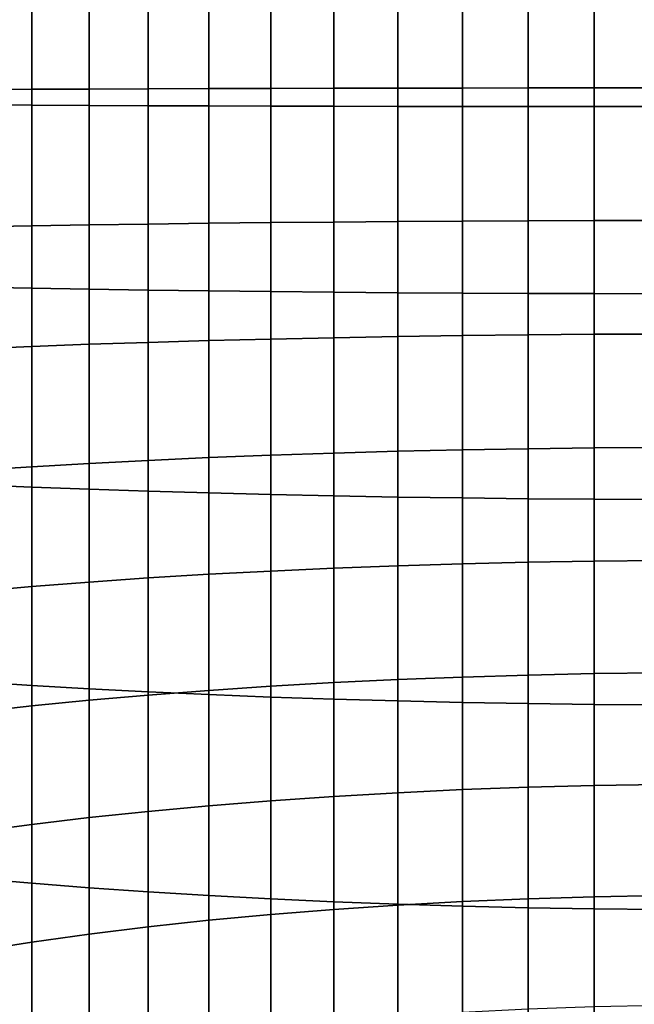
# Model space of a CAD drawing. Header units: metres. Extents: x -29 to 117, y -464 to 29.
# Tile 32 of 256: x -7 to -1, y -414 to -404. Entities that reach past the tile are written whole.
import ezdxf

# ---------------------------------------------------------------- set-up
doc = ezdxf.new("R2010")
doc.units = ezdxf.units.M
doc.layers.add('solid_24_501_056_XXX', color=7, linetype='CONTINUOUS')

msp = doc.modelspace()

# ---------------------------------------------------------------- linework, layer by layer
at = {"layer": 'solid_24_501_056_XXX'}
for points in [[(-5.126626, -404.628845, 346.592743), (-4.514968, -404.627106, 346.837067), (-4.514968, -402.620056, 346.787445), (-5.126626, -402.630402, 346.543335)], [(-4.514968, -404.627106, 346.837067), (-3.891721, -404.62558, 347.05011), (-3.891721, -402.611053, 347.000305), (-4.514968, -402.620056, 346.787445)], [(-3.891721, -404.62558, 347.05011), (-3.258483, -404.624268, 347.231293), (-3.258483, -402.603394, 347.181335), (-3.891721, -402.611053, 347.000305)], [(-3.258483, -404.624268, 347.231293), (-2.616881, -404.623199, 347.380157), (-2.616881, -402.597107, 347.330078), (-3.258483, -402.603394, 347.181335)], [(-2.616881, -404.623199, 347.380157), (-1.968561, -404.622375, 347.496368), (-1.968561, -402.592194, 347.446167), (-2.616881, -402.597107, 347.330078)], [(-1.968561, -404.622375, 347.496368), (-1.315188, -404.621796, 347.57959), (-1.315188, -402.588684, 347.529327), (-1.968561, -402.592194, 347.446167)], [(-1.315188, -404.621796, 347.57959), (-0.658439, -404.621429, 347.629578), (-0.658439, -402.586578, 347.579285), (-1.315188, -402.588684, 347.529327)], [(-7.426487, -404.638, 345.316254), (-6.876532, -404.635406, 345.678711), (-6.876532, -402.669006, 345.630096), (-7.426487, -402.684326, 345.267944)], [(-6.876532, -404.635406, 345.678711), (-6.308926, -404.632996, 346.012817), (-6.308926, -402.654907, 345.963928), (-6.876532, -402.669006, 345.630096)], [(-6.308926, -404.632996, 346.012817), (-5.725124, -404.630829, 346.31778), (-5.725124, -402.641998, 346.268585), (-6.308926, -402.654907, 345.963928)], [(-5.725124, -404.630829, 346.31778), (-5.126626, -404.628845, 346.592743), (-5.126626, -402.630402, 346.543335), (-5.725124, -402.641998, 346.268585)], [(-6.876532, -404.793457, 323.614502), (-7.426487, -404.790863, 323.976959), (-7.426487, -403.58609, 323.947174), (-6.876532, -403.60141, 323.585052)], [(-6.308926, -404.795868, 323.280396), (-6.876532, -404.793457, 323.614502), (-6.876532, -403.60141, 323.585052), (-6.308926, -403.61554, 323.251221)], [(-5.725124, -404.798035, 322.975433), (-6.308926, -404.795868, 323.280396), (-6.308926, -403.61554, 323.251221), (-5.725124, -403.628418, 322.946533)], [(-5.126626, -404.800018, 322.70047), (-5.725124, -404.798035, 322.975433), (-5.725124, -403.628418, 322.946533), (-5.126626, -403.640045, 322.671783)], [(-4.514968, -404.801758, 322.456146), (-5.126626, -404.800018, 322.70047), (-5.126626, -403.640045, 322.671783), (-4.514968, -403.65036, 322.427673)], [(-3.891721, -404.803284, 322.243103), (-4.514968, -404.801758, 322.456146), (-4.514968, -403.65036, 322.427673), (-3.891721, -403.659363, 322.214844)], [(-3.258483, -404.804596, 322.06192), (-3.891721, -404.803284, 322.243103), (-3.891721, -403.659363, 322.214844), (-3.258483, -403.667023, 322.033813)], [(-2.616881, -404.805664, 321.913055), (-3.258483, -404.804596, 322.06192), (-3.258483, -403.667023, 322.033813), (-2.616881, -403.673309, 321.88504)], [(-1.968561, -404.806488, 321.796844), (-2.616881, -404.805664, 321.913055), (-2.616881, -403.673309, 321.88504), (-1.968561, -403.678223, 321.768951)], [(-1.315188, -404.807098, 321.713623), (-1.968561, -404.806488, 321.796844), (-1.968561, -403.678223, 321.768951), (-1.315188, -403.681732, 321.685822)], [(-0.658439, -404.807434, 321.663635), (-1.315188, -404.807098, 321.713623), (-1.315188, -403.681732, 321.685822), (-0.658439, -403.683868, 321.635834)], [(-7.426487, -406.592163, 345.295959), (-6.876532, -406.602295, 345.658264), (-6.876532, -404.635406, 345.678711), (-7.426487, -404.638, 345.316254)], [(-6.876532, -406.602295, 345.658264), (-6.308926, -406.611633, 345.992279), (-6.308926, -404.632996, 346.012817), (-6.876532, -404.635406, 345.678711)], [(-6.308926, -406.611633, 345.992279), (-5.725124, -406.620148, 346.297089), (-5.725124, -404.630829, 346.31778), (-6.308926, -404.632996, 346.012817)], [(-5.725124, -406.620148, 346.297089), (-5.126626, -406.627838, 346.571991), (-5.126626, -404.628845, 346.592743), (-5.725124, -404.630829, 346.31778)], [(-5.126626, -406.627838, 346.571991), (-4.514968, -406.634644, 346.816223), (-4.514968, -404.627106, 346.837067), (-5.126626, -404.628845, 346.592743)], [(-4.514968, -406.634644, 346.816223), (-3.891721, -406.640594, 347.029175), (-3.891721, -404.62558, 347.05011), (-4.514968, -404.627106, 346.837067)], [(-3.891721, -406.640594, 347.029175), (-3.258483, -406.64566, 347.210297), (-3.258483, -404.624268, 347.231293), (-3.891721, -404.62558, 347.05011)], [(-3.258483, -406.64566, 347.210297), (-2.616881, -406.649811, 347.3591), (-2.616881, -404.623199, 347.380157), (-3.258483, -404.624268, 347.231293)], [(-2.616881, -406.649811, 347.3591), (-1.968561, -406.653076, 347.475281), (-1.968561, -404.622375, 347.496368), (-2.616881, -404.623199, 347.380157)], [(-1.968561, -406.653076, 347.475281), (-1.315188, -406.655396, 347.558441), (-1.315188, -404.621796, 347.57959), (-1.968561, -404.622375, 347.496368)], [(-1.315188, -406.655396, 347.558441), (-0.658439, -406.656799, 347.608429), (-0.658439, -404.621429, 347.629578), (-1.315188, -404.621796, 347.57959)], [(-6.876532, -405.985809, 323.602112), (-7.426487, -405.995941, 323.964447), (-7.426487, -404.790863, 323.976959), (-6.876532, -404.793457, 323.614502)], [(-6.308926, -405.976501, 323.268127), (-6.876532, -405.985809, 323.602112), (-6.876532, -404.793457, 323.614502), (-6.308926, -404.795868, 323.280396)], [(-5.725124, -405.967957, 322.963287), (-6.308926, -405.976501, 323.268127), (-6.308926, -404.795868, 323.280396), (-5.725124, -404.798035, 322.975433)], [(-5.126626, -405.960297, 322.688416), (-5.725124, -405.967957, 322.963287), (-5.725124, -404.798035, 322.975433), (-5.126626, -404.800018, 322.70047)], [(-4.514968, -405.953461, 322.444183), (-5.126626, -405.960297, 322.688416), (-5.126626, -404.800018, 322.70047), (-4.514968, -404.801758, 322.456146)], [(-3.891721, -405.94751, 322.231232), (-4.514968, -405.953461, 322.444183), (-4.514968, -404.801758, 322.456146), (-3.891721, -404.803284, 322.243103)], [(-3.258483, -405.942444, 322.05011), (-3.891721, -405.94751, 322.231232), (-3.891721, -404.803284, 322.243103), (-3.258483, -404.804596, 322.06192)], [(-2.616881, -405.938293, 321.901276), (-3.258483, -405.942444, 322.05011), (-3.258483, -404.804596, 322.06192), (-2.616881, -404.805664, 321.913055)], [(-1.968561, -405.935028, 321.785126), (-2.616881, -405.938293, 321.901276), (-2.616881, -404.805664, 321.913055), (-1.968561, -404.806488, 321.796844)], [(-1.315188, -405.932709, 321.701935), (-1.968561, -405.935028, 321.785126), (-1.968561, -404.806488, 321.796844), (-1.315188, -404.807098, 321.713623)], [(-0.658439, -405.931305, 321.651947), (-1.315188, -405.932709, 321.701935), (-1.315188, -404.807098, 321.713623), (-0.658439, -404.807434, 321.663635)], [(-1.968561, -407.062469, 321.733795), (-2.616881, -407.069794, 321.849762), (-2.616881, -405.938293, 321.901276), (-1.968561, -405.935028, 321.785126)], [(-1.315188, -407.05722, 321.650757), (-1.968561, -407.062469, 321.733795), (-1.968561, -405.935028, 321.785126), (-1.315188, -405.932709, 321.701935)], [(-0.658439, -407.054077, 321.60083), (-1.315188, -407.05722, 321.650757), (-1.315188, -405.932709, 321.701935), (-0.658439, -405.931305, 321.651947)], [(-6.876532, -407.177002, 323.547882), (-7.426487, -407.199829, 323.909637), (-7.426487, -405.995941, 323.964447), (-6.876532, -405.985809, 323.602112)], [(-6.308926, -407.155945, 323.214417), (-6.876532, -407.177002, 323.547882), (-6.876532, -405.985809, 323.602112), (-6.308926, -405.976501, 323.268127)], [(-5.725124, -407.136749, 322.910095), (-6.308926, -407.155945, 323.214417), (-6.308926, -405.976501, 323.268127), (-5.725124, -405.967957, 322.963287)], [(-5.126626, -407.119415, 322.635651), (-5.725124, -407.136749, 322.910095), (-5.725124, -405.967957, 322.963287), (-5.126626, -405.960297, 322.688416)], [(-4.514968, -407.104004, 322.391785), (-5.126626, -407.119415, 322.635651), (-5.126626, -405.960297, 322.688416), (-4.514968, -405.953461, 322.444183)], [(-3.891721, -407.090607, 322.179199), (-4.514968, -407.104004, 322.391785), (-4.514968, -405.953461, 322.444183), (-3.891721, -405.94751, 322.231232)], [(-3.258483, -407.079193, 321.998352), (-3.891721, -407.090607, 322.179199), (-3.891721, -405.94751, 322.231232), (-3.258483, -405.942444, 322.05011)], [(-2.616881, -407.069794, 321.849762), (-3.258483, -407.079193, 321.998352), (-3.258483, -405.942444, 322.05011), (-2.616881, -405.938293, 321.901276)], [(-7.426487, -408.544403, 345.207062), (-6.876532, -408.56723, 345.568817), (-6.876532, -406.602295, 345.658264), (-7.426487, -406.592163, 345.295959)], [(-6.876532, -408.56723, 345.568817), (-6.308926, -408.588287, 345.902283), (-6.308926, -406.611633, 345.992279), (-6.876532, -406.602295, 345.658264)], [(-6.308926, -408.588287, 345.902283), (-5.725124, -408.607513, 346.206635), (-5.725124, -406.620148, 346.297089), (-6.308926, -406.611633, 345.992279)], [(-5.725124, -408.607513, 346.206635), (-5.126626, -408.624817, 346.481079), (-5.126626, -406.627838, 346.571991), (-5.725124, -406.620148, 346.297089)], [(-5.126626, -408.624817, 346.481079), (-4.514968, -408.640228, 346.724915), (-4.514968, -406.634644, 346.816223), (-5.126626, -406.627838, 346.571991)], [(-4.514968, -408.640228, 346.724915), (-3.891721, -408.653656, 346.937531), (-3.891721, -406.640594, 347.029175), (-4.514968, -406.634644, 346.816223)], [(-3.891721, -408.653656, 346.937531), (-3.258483, -408.66507, 347.118347), (-3.258483, -406.64566, 347.210297), (-3.891721, -406.640594, 347.029175)], [(-3.258483, -408.66507, 347.118347), (-2.616881, -408.674438, 347.266937), (-2.616881, -406.649811, 347.3591), (-3.258483, -406.64566, 347.210297)], [(-2.616881, -408.674438, 347.266937), (-1.968561, -408.681763, 347.382904), (-1.968561, -406.653076, 347.475281), (-2.616881, -406.649811, 347.3591)], [(-1.968561, -408.681763, 347.382904), (-1.315188, -408.687012, 347.465942), (-1.315188, -406.655396, 347.558441), (-1.968561, -406.653076, 347.475281)], [(-1.315188, -408.687012, 347.465942), (-0.658439, -408.690155, 347.515869), (-0.658439, -406.656799, 347.608429), (-1.315188, -406.655396, 347.558441)], [(-3.891721, -408.23114, 322.087067), (-4.514968, -408.252045, 322.299072), (-4.514968, -407.104004, 322.391785), (-3.891721, -407.090607, 322.179199)], [(-3.258483, -408.213409, 321.906738), (-3.891721, -408.23114, 322.087067), (-3.891721, -407.090607, 322.179199), (-3.258483, -407.079193, 321.998352)], [(-2.616881, -408.198822, 321.758575), (-3.258483, -408.213409, 321.906738), (-3.258483, -407.079193, 321.998352), (-2.616881, -407.069794, 321.849762)], [(-1.968561, -408.187408, 321.642914), (-2.616881, -408.198822, 321.758575), (-2.616881, -407.069794, 321.849762), (-1.968561, -407.062469, 321.733795)], [(-1.315188, -408.17926, 321.56012), (-1.968561, -408.187408, 321.642914), (-1.968561, -407.062469, 321.733795), (-1.315188, -407.05722, 321.650757)], [(-0.658439, -408.174377, 321.510345), (-1.315188, -408.17926, 321.56012), (-1.315188, -407.05722, 321.650757), (-0.658439, -407.054077, 321.60083)], [(-6.876532, -408.36554, 323.451874), (-7.426487, -408.401062, 323.812592), (-7.426487, -407.199829, 323.909637), (-6.876532, -407.177002, 323.547882)], [(-6.308926, -408.332794, 323.119354), (-6.876532, -408.36554, 323.451874), (-6.876532, -407.177002, 323.547882), (-6.308926, -407.155945, 323.214417)], [(-5.725124, -408.302917, 322.815887), (-6.308926, -408.332794, 323.119354), (-6.308926, -407.155945, 323.214417), (-5.725124, -407.136749, 322.910095)], [(-5.126626, -408.27597, 322.542206), (-5.725124, -408.302917, 322.815887), (-5.725124, -407.136749, 322.910095), (-5.126626, -407.119415, 322.635651)], [(-4.514968, -408.252045, 322.299072), (-5.126626, -408.27597, 322.542206), (-5.126626, -407.119415, 322.635651), (-4.514968, -407.104004, 322.391785)], [(-4.514968, -409.396088, 322.166107), (-5.126626, -409.428558, 322.408264), (-5.126626, -408.27597, 322.542206), (-4.514968, -408.252045, 322.299072)], [(-3.891721, -409.367767, 321.954956), (-4.514968, -409.396088, 322.166107), (-4.514968, -408.252045, 322.299072), (-3.891721, -408.23114, 322.087067)], [(-3.258483, -409.343689, 321.77536), (-3.891721, -409.367767, 321.954956), (-3.891721, -408.23114, 322.087067), (-3.258483, -408.213409, 321.906738)], [(-2.616881, -409.323914, 321.627808), (-3.258483, -409.343689, 321.77536), (-3.258483, -408.213409, 321.906738), (-2.616881, -408.198822, 321.758575)], [(-1.968561, -409.308472, 321.512634), (-2.616881, -409.323914, 321.627808), (-2.616881, -408.198822, 321.758575), (-1.968561, -408.187408, 321.642914)], [(-1.315188, -409.297424, 321.430145), (-1.968561, -409.308472, 321.512634), (-1.968561, -408.187408, 321.642914), (-1.315188, -408.17926, 321.56012)], [(-0.658439, -409.290771, 321.380585), (-1.315188, -409.297424, 321.430145), (-1.315188, -408.17926, 321.56012), (-0.658439, -408.174377, 321.510345)], [(-6.876532, -409.549988, 323.31424), (-7.426487, -409.598145, 323.673462), (-7.426487, -408.401062, 323.812592), (-6.876532, -408.36554, 323.451874)], [(-6.308926, -409.505615, 322.983063), (-6.876532, -409.549988, 323.31424), (-6.876532, -408.36554, 323.451874), (-6.308926, -408.332794, 323.119354)], [(-5.725124, -409.465088, 322.680817), (-6.308926, -409.505615, 322.983063), (-6.308926, -408.332794, 323.119354), (-5.725124, -408.302917, 322.815887)], [(-5.126626, -409.428558, 322.408264), (-5.725124, -409.465088, 322.680817), (-5.725124, -408.302917, 322.815887), (-5.126626, -408.27597, 322.542206)], [(-7.426487, -410.49231, 345.049744), (-6.876532, -410.527832, 345.410431), (-6.876532, -408.56723, 345.568817), (-7.426487, -408.544403, 345.207062)], [(-6.876532, -410.527832, 345.410431), (-6.308926, -410.560577, 345.74295), (-6.308926, -408.588287, 345.902283), (-6.876532, -408.56723, 345.568817)], [(-6.308926, -410.560577, 345.74295), (-5.725124, -410.590485, 346.046448), (-5.725124, -408.607513, 346.206635), (-6.308926, -408.588287, 345.902283)], [(-5.725124, -410.590485, 346.046448), (-5.126626, -410.617432, 346.320099), (-5.126626, -408.624817, 346.481079), (-5.725124, -408.607513, 346.206635)], [(-5.126626, -410.617432, 346.320099), (-4.514968, -410.641357, 346.563263), (-4.514968, -408.640228, 346.724915), (-5.126626, -408.624817, 346.481079)], [(-4.514968, -410.641357, 346.563263), (-3.891721, -410.662231, 346.775269), (-3.891721, -408.653656, 346.937531), (-4.514968, -408.640228, 346.724915)], [(-3.891721, -410.662231, 346.775269), (-3.258483, -410.679993, 346.955597), (-3.258483, -408.66507, 347.118347), (-3.891721, -408.653656, 346.937531)], [(-3.258483, -410.679993, 346.955597), (-2.616881, -410.69458, 347.10376), (-2.616881, -408.674438, 347.266937), (-3.258483, -408.66507, 347.118347)], [(-2.616881, -410.69458, 347.10376), (-1.968561, -410.705963, 347.219391), (-1.968561, -408.681763, 347.382904), (-2.616881, -408.674438, 347.266937)], [(-1.968561, -410.705963, 347.219391), (-1.315188, -410.714142, 347.302216), (-1.315188, -408.687012, 347.465942), (-1.968561, -408.681763, 347.382904)], [(-1.315188, -410.714142, 347.302216), (-0.658439, -410.719025, 347.35199), (-0.658439, -408.690155, 347.515869), (-1.315188, -408.687012, 347.465942)], [(-2.616881, -410.443756, 321.457611), (-3.258483, -410.468689, 321.604401), (-3.258483, -409.343689, 321.77536), (-2.616881, -409.323914, 321.627808)], [(-1.968561, -410.424286, 321.343048), (-2.616881, -410.443756, 321.457611), (-2.616881, -409.323914, 321.627808), (-1.968561, -409.308472, 321.512634)], [(-1.315188, -410.410339, 321.261017), (-1.968561, -410.424286, 321.343048), (-1.968561, -409.308472, 321.512634), (-1.315188, -409.297424, 321.430145)], [(-0.658439, -410.401947, 321.211731), (-1.315188, -410.410339, 321.261017), (-1.315188, -409.297424, 321.430145), (-0.658439, -409.290771, 321.380585)], [(-5.126626, -410.575714, 322.233917), (-5.725124, -410.621796, 322.505035), (-5.725124, -409.465088, 322.680817), (-5.126626, -409.428558, 322.408264)], [(-4.514968, -410.53476, 321.993042), (-5.126626, -410.575714, 322.233917), (-5.126626, -409.428558, 322.408264), (-4.514968, -409.396088, 322.166107)], [(-3.891721, -410.499054, 321.78302), (-4.514968, -410.53476, 321.993042), (-4.514968, -409.396088, 322.166107), (-3.891721, -409.367767, 321.954956)], [(-3.258483, -410.468689, 321.604401), (-3.891721, -410.499054, 321.78302), (-3.891721, -409.367767, 321.954956), (-3.258483, -409.343689, 321.77536)], [(-6.308926, -410.672882, 322.805664), (-6.876532, -410.728882, 323.135071), (-6.876532, -409.549988, 323.31424), (-6.308926, -409.505615, 322.983063)], [(-5.725124, -410.621796, 322.505035), (-6.308926, -410.672882, 322.805664), (-6.308926, -409.505615, 322.983063), (-5.725124, -409.465088, 322.680817)], [(-6.876532, -410.728882, 323.135071), (-7.426487, -410.789612, 323.492401), (-7.426487, -409.598145, 323.673462), (-6.876532, -409.549988, 323.31424)], [(-1.315188, -411.516632, 321.052948), (-1.968561, -411.533447, 321.13443), (-1.968561, -410.424286, 321.343048), (-1.315188, -410.410339, 321.261017)], [(-0.658439, -411.5065, 321.003967), (-1.315188, -411.516632, 321.052948), (-1.315188, -410.410339, 321.261017), (-0.658439, -410.401947, 321.211731)], [(-7.426487, -412.433533, 344.824097), (-6.876532, -412.481689, 345.18335), (-6.876532, -410.527832, 345.410431), (-7.426487, -410.49231, 345.049744)], [(-3.891721, -411.623627, 321.571503), (-4.514968, -411.666656, 321.780151), (-4.514968, -410.53476, 321.993042), (-3.891721, -410.499054, 321.78302)], [(-3.258483, -411.587006, 321.394043), (-3.891721, -411.623627, 321.571503), (-3.891721, -410.499054, 321.78302), (-3.258483, -410.468689, 321.604401)], [(-2.616881, -411.556915, 321.24823), (-3.258483, -411.587006, 321.394043), (-3.258483, -410.468689, 321.604401), (-2.616881, -410.443756, 321.457611)], [(-1.968561, -411.533447, 321.13443), (-2.616881, -411.556915, 321.24823), (-2.616881, -410.443756, 321.457611), (-1.968561, -410.424286, 321.343048)], [(-6.876532, -412.481689, 345.18335), (-6.308926, -412.526062, 345.514526), (-6.308926, -410.560577, 345.74295), (-6.876532, -410.527832, 345.410431)], [(-6.308926, -412.526062, 345.514526), (-5.725124, -412.566589, 345.816772), (-5.725124, -410.590485, 346.046448), (-6.308926, -410.560577, 345.74295)], [(-5.126626, -411.716034, 322.01944), (-5.725124, -411.771606, 322.288757), (-5.725124, -410.621796, 322.505035), (-5.126626, -410.575714, 322.233917)], [(-5.725124, -412.566589, 345.816772), (-5.126626, -412.603119, 346.089325), (-5.126626, -410.617432, 346.320099), (-5.725124, -410.590485, 346.046448)], [(-4.514968, -411.666656, 321.780151), (-5.126626, -411.716034, 322.01944), (-5.126626, -410.575714, 322.233917), (-4.514968, -410.53476, 321.993042)], [(-6.308926, -411.833221, 322.587402), (-6.876532, -411.900757, 322.914642), (-6.876532, -410.728882, 323.135071), (-6.308926, -410.672882, 322.805664)], [(-5.725124, -411.771606, 322.288757), (-6.308926, -411.833221, 322.587402), (-6.308926, -410.672882, 322.805664), (-5.725124, -410.621796, 322.505035)], [(-5.126626, -412.603119, 346.089325), (-4.514968, -412.63559, 346.331482), (-4.514968, -410.641357, 346.563263), (-5.126626, -410.617432, 346.320099)], [(-4.514968, -412.63559, 346.331482), (-3.891721, -412.66391, 346.542633), (-3.891721, -410.662231, 346.775269), (-4.514968, -410.641357, 346.563263)], [(-3.891721, -412.66391, 346.542633), (-3.258483, -412.687958, 346.722198), (-3.258483, -410.679993, 346.955597), (-3.891721, -410.662231, 346.775269)], [(-3.258483, -412.687958, 346.722198), (-2.616881, -412.707764, 346.869781), (-2.616881, -410.69458, 347.10376), (-3.258483, -410.679993, 346.955597)], [(-2.616881, -412.707764, 346.869781), (-1.968561, -412.723206, 346.984955), (-1.968561, -410.705963, 347.219391), (-2.616881, -410.69458, 347.10376)], [(-6.876532, -411.900757, 322.914642), (-7.426487, -411.973999, 323.269623), (-7.426487, -410.789612, 323.492401), (-6.876532, -410.728882, 323.135071)], [(-1.968561, -412.723206, 346.984955), (-1.315188, -412.734253, 347.067413), (-1.315188, -410.714142, 347.302216), (-1.968561, -410.705963, 347.219391)], [(-1.315188, -412.734253, 347.067413), (-0.658439, -412.740906, 347.116974), (-0.658439, -410.719025, 347.35199), (-1.315188, -410.714142, 347.302216)], [(-2.616881, -412.662048, 320.999908), (-3.258483, -412.697235, 321.144592), (-3.258483, -411.587006, 321.394043), (-2.616881, -411.556915, 321.24823)], [(-1.968561, -412.634583, 320.887024), (-2.616881, -412.662048, 320.999908), (-2.616881, -411.556915, 321.24823), (-1.968561, -411.533447, 321.13443)], [(-1.315188, -412.614929, 320.806152), (-1.968561, -412.634583, 320.887024), (-1.968561, -411.533447, 321.13443), (-1.315188, -411.516632, 321.052948)], [(-0.658439, -412.603088, 320.757568), (-1.315188, -412.614929, 320.806152), (-1.315188, -411.516632, 321.052948), (-0.658439, -411.5065, 321.003967)], [(-4.514968, -412.790405, 321.527649), (-5.126626, -412.848145, 321.765045), (-5.126626, -411.716034, 322.01944), (-4.514968, -411.666656, 321.780151)], [(-3.891721, -412.740051, 321.320648), (-4.514968, -412.790405, 321.527649), (-4.514968, -411.666656, 321.780151), (-3.891721, -411.623627, 321.571503)], [(-3.258483, -412.697235, 321.144592), (-3.891721, -412.740051, 321.320648), (-3.891721, -411.623627, 321.571503), (-3.258483, -411.587006, 321.394043)], [(-5.725124, -412.913116, 322.032257), (-6.308926, -412.985199, 322.328583), (-6.308926, -411.833221, 322.587402), (-5.725124, -411.771606, 322.288757)], [(-5.126626, -412.848145, 321.765045), (-5.725124, -412.913116, 322.032257), (-5.725124, -411.771606, 322.288757), (-5.126626, -411.716034, 322.01944)], [(-6.308926, -412.985199, 322.328583), (-6.876532, -413.064148, 322.653229), (-6.876532, -411.900757, 322.914642), (-6.308926, -411.833221, 322.587402)], [(-6.876532, -413.064148, 322.653229), (-7.426487, -413.149811, 323.005432), (-7.426487, -411.973999, 323.269623), (-6.876532, -411.900757, 322.914642)], [(-7.426487, -414.365601, 344.530487), (-6.876532, -414.426331, 344.887817), (-6.876532, -412.481689, 345.18335), (-7.426487, -412.433533, 344.824097)], [(-6.876532, -414.426331, 344.887817), (-6.308926, -414.48233, 345.217224), (-6.308926, -412.526062, 345.514526), (-6.876532, -412.481689, 345.18335)], [(-6.308926, -414.48233, 345.217224), (-5.725124, -414.533447, 345.517853), (-5.725124, -412.566589, 345.816772), (-6.308926, -412.526062, 345.514526)], [(-5.725124, -414.533447, 345.517853), (-5.126626, -414.579529, 345.788971), (-5.126626, -412.603119, 346.089325), (-5.725124, -412.566589, 345.816772)], [(-5.126626, -414.579529, 345.788971), (-4.514968, -414.620453, 346.029846), (-4.514968, -412.63559, 346.331482), (-5.126626, -412.603119, 346.089325)], [(-4.514968, -414.620453, 346.029846), (-3.891721, -414.656158, 346.239868), (-3.891721, -412.66391, 346.542633), (-4.514968, -412.63559, 346.331482)], [(-1.968561, -413.726379, 320.601074), (-2.616881, -413.757782, 320.712952), (-2.616881, -412.662048, 320.999908), (-1.968561, -412.634583, 320.887024)], [(-1.315188, -413.703888, 320.520966), (-1.968561, -413.726379, 320.601074), (-1.968561, -412.634583, 320.887024), (-1.315188, -412.614929, 320.806152)], [(-0.658439, -413.690369, 320.472809), (-1.315188, -413.703888, 320.520966), (-1.315188, -412.614929, 320.806152), (-0.658439, -412.603088, 320.757568)], [(-3.891721, -413.846985, 321.030762), (-4.514968, -413.904572, 321.23587), (-4.514968, -412.790405, 321.527649), (-3.891721, -412.740051, 321.320648)], [(-3.891721, -414.656158, 346.239868), (-3.258483, -414.686523, 346.418488), (-3.258483, -412.687958, 346.722198), (-3.891721, -412.66391, 346.542633)], [(-3.258483, -413.798035, 320.856293), (-3.891721, -413.846985, 321.030762), (-3.891721, -412.740051, 321.320648), (-3.258483, -412.697235, 321.144592)], [(-2.616881, -413.757782, 320.712952), (-3.258483, -413.798035, 320.856293), (-3.258483, -412.697235, 321.144592), (-2.616881, -412.662048, 320.999908)], [(-3.258483, -414.686523, 346.418488), (-2.616881, -414.711456, 346.565277), (-2.616881, -412.707764, 346.869781), (-3.258483, -412.687958, 346.722198)], [(-2.616881, -414.711456, 346.565277), (-1.968561, -414.730927, 346.67984), (-1.968561, -412.723206, 346.984955), (-2.616881, -412.707764, 346.869781)], [(-1.968561, -414.730927, 346.67984), (-1.315188, -414.744873, 346.761871), (-1.315188, -412.734253, 347.067413), (-1.968561, -412.723206, 346.984955)], [(-1.315188, -414.744873, 346.761871), (-0.658439, -414.753265, 346.811157), (-0.658439, -412.740906, 347.116974), (-1.315188, -412.734253, 347.067413)], [(-4.514968, -413.904572, 321.23587), (-5.126626, -413.970612, 321.4711), (-5.126626, -412.848145, 321.765045), (-4.514968, -412.790405, 321.527649)], [(-5.725124, -414.044922, 321.73584), (-6.308926, -414.12735, 322.029449), (-6.308926, -412.985199, 322.328583), (-5.725124, -412.913116, 322.032257)], [(-5.126626, -413.970612, 321.4711), (-5.725124, -414.044922, 321.73584), (-5.725124, -412.913116, 322.032257), (-5.126626, -412.848145, 321.765045)], [(-6.308926, -414.12735, 322.029449), (-6.876532, -414.217682, 322.351135), (-6.876532, -413.064148, 322.653229), (-6.308926, -412.985199, 322.328583)], [(-6.876532, -414.217682, 322.351135), (-7.426487, -414.315643, 322.700104), (-7.426487, -413.149811, 323.005432), (-6.876532, -413.064148, 322.653229)]]:
    msp.add_3dface(points, dxfattribs=at)

doc.saveas('drawing.dxf')
